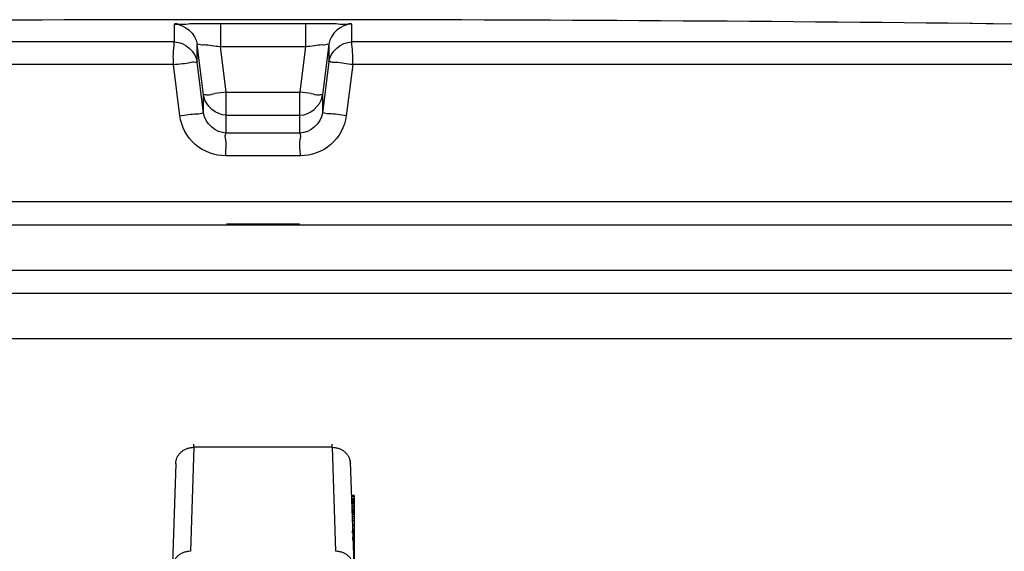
# Model space of a CAD drawing. Header units: millimetres. Extents: x 0 to 297, y 0 to 210.
# Tile 21 of 24: x 261.95 to 266.27, y 184.54 to 186.87. Entities that reach past the tile are written whole.
import ezdxf

# ---------------------------------------------------------------- set-up
doc = ezdxf.new("R2010")
doc.units = ezdxf.units.MM
doc.header["$LTSCALE"] = 16.335
doc.layers.get('0').update_dxf_attribs({"linetype": 'CONTINUOUS'})
doc.layers.add('001-M31079-X02', color=7, linetype='CONTINUOUS')
doc.layers.add('01_GLOBAL', color=7, linetype='CONTINUOUS')

msp = doc.modelspace()

# ---------------------------------------------------------------- linework, layer by layer
at = {"color": 9, "linetype": 'Continuous'}
for p, q in [((262.6298, 186.7735), (262.6298, 186.8518)), ((262.8314, 186.8543), (262.8315, 186.7532)), ((262.8314, 186.8543), (263.205, 186.8543)), ((263.205, 186.8543), (263.2049, 186.7532)), ((263.4066, 186.8518), (263.4066, 186.7735)), ((263.4066, 186.8266), (263.4066, 186.8247)), ((266.1226, 186.8543), (266.1226, 186.8543)), ((262.6298, 186.7967), (262.6298, 186.8138)), ((262.6298, 186.7821), (262.6298, 186.7967)), ((263.4066, 186.8206), (263.4066, 186.8184)), ((262.6298, 186.7735), (255.5257, 186.7735)), ((262.7292, 186.686), (262.7292, 186.7642)), ((262.7572, 186.5396), (262.7292, 186.7642)), ((262.8565, 186.5531), (262.8315, 186.7532)), ((262.8315, 186.7532), (263.2049, 186.7532)), ((263.2049, 186.7532), (263.1799, 186.5531)), ((263.3072, 186.7642), (263.2791, 186.5396)), ((263.3072, 186.7642), (263.3072, 186.686)), ((263.4066, 186.7779), (263.4066, 186.7735)), ((270.5107, 186.7735), (263.4066, 186.7735)), ((262.6247, 186.6736), (255.4284, 186.6736)), ((262.6532, 186.4488), (262.6247, 186.6736)), ((262.7572, 186.4612), (262.7292, 186.686)), ((263.3072, 186.686), (263.2791, 186.4612)), ((263.4116, 186.6736), (263.3832, 186.4488)), ((270.608, 186.6736), (263.4116, 186.6736)), ((262.7572, 186.4612), (262.7572, 186.5396)), ((262.7582, 186.5333), (262.7572, 186.5396)), ((262.8565, 186.3733), (262.8565, 186.5531)), ((262.8565, 186.5531), (263.1799, 186.5531)), ((263.1799, 186.3733), (263.1799, 186.5531)), ((263.2781, 186.5331), (263.2791, 186.5396)), ((263.2791, 186.5396), (263.2791, 186.4612)), ((262.8565, 186.452), (262.8553, 186.452)), ((262.8565, 186.452), (263.1799, 186.452)), ((263.1799, 186.452), (263.181, 186.452)), ((263.1799, 186.3733), (262.8565, 186.3733)), ((263.1821, 186.2733), (262.8543, 186.2733)), ((270.6182, 186.071), (255.4182, 186.071)), ((262.8582, 185.975), (263.1782, 185.975))]:
    msp.add_line(p, q, dxfattribs=at)
at = {"color": 7, "linetype": 'Continuous'}
for p, q in [((266.1238, 186.8542), (266.1226, 186.8543)), ((266.3226, 186.8518), (266.1234, 186.8542)), ((266.1301, 186.8541), (266.1238, 186.8542)), ((266.1927, 186.8534), (266.1301, 186.8541)), ((266.2208, 186.853), (266.1927, 186.8534)), ((255.4182, 185.971), (270.6182, 185.971)), ((255.4182, 185.771), (270.6182, 185.771)), ((255.5182, 185.671), (270.5182, 185.671))]:
    msp.add_line(p, q, dxfattribs=at)
at = {"color": 9, "linetype": 'Continuous'}
for points in [[(262.6298, 186.8206), (262.6298, 186.8247), (262.6298, 186.8267), (262.6298, 186.8285), (262.6298, 186.8304), (262.6298, 186.8321), (262.6298, 186.8339), (262.6298, 186.8356), (262.6298, 186.8372), (262.6298, 186.8389), (262.6298, 186.8405), (262.6298, 186.8422), (262.6298, 186.8438), (262.6299, 186.8454), (262.6298, 186.847), (262.6295, 186.8486), (262.6295, 186.8502), (262.6298, 186.8518)], [(263.4066, 186.8518), (263.4069, 186.8502), (263.4068, 186.8486), (263.4066, 186.847), (263.4065, 186.8454), (263.4066, 186.8438), (263.4066, 186.8421), (263.4065, 186.8405), (263.4066, 186.8389)], [(263.4066, 186.8372), (263.4066, 186.8356), (263.4066, 186.8339)], [(263.4066, 186.8321), (263.4066, 186.8303), (263.4066, 186.8285)], [(262.6298, 186.8138), (262.6298, 186.8162), (262.6298, 186.8206)]]:
    msp.add_lwpolyline(points, dxfattribs=at)
at = {"color": 7, "linetype": 'Continuous'}
msp.add_arc((263.0182, -101.979), 288.85, 89.384203, 90.615797, dxfattribs=at)
at = {"color": 9, "linetype": 'Continuous'}
for centre, start, end in [((263.8308, 178.7433), 97.11147, 97.47559), ((262.2056, 178.7433), 82.52441, 82.88853)]:
    msp.add_arc(centre, 7.8703, start, end, dxfattribs=at)
for points, knots in [([(262.6298, 186.8518), (262.6298, 186.857), (262.6617, 186.8468), (262.6923, 186.8571), (262.7599, 186.8527), (262.8058, 186.8542), (262.8314, 186.8543)], [0, 0, 0, 0, 0.076821, 0.294408, 0.618619, 1, 1, 1, 1]), ([(263.205, 186.8543), (263.2306, 186.8542), (263.2765, 186.8527), (263.344, 186.8571), (263.3747, 186.8468), (263.4066, 186.857), (263.4066, 186.8518)], [0, 0, 0, 0, 0.381381, 0.705592, 0.923179, 1, 1, 1, 1]), ([(262.6247, 186.6736), (262.6247, 186.6968), (262.6231, 186.7296), (262.6288, 186.7591), (262.6272, 186.7723), (262.6298, 186.7735)], [0, 0, 0, 0, 0.696171, 0.914588, 1, 1, 1, 1]), ([(262.7292, 186.7642), (262.7291, 186.7669), (262.7456, 186.7597), (262.7612, 186.7631), (262.7955, 186.7567), (262.8186, 186.7547), (262.8315, 186.7532)], [0, 0, 0, 0, 0.078306, 0.29792, 0.622518, 1, 1, 1, 1]), ([(263.2049, 186.7532), (263.2178, 186.7547), (263.2409, 186.7567), (263.2751, 186.7631), (263.2907, 186.7597), (263.3072, 186.7669), (263.3072, 186.7642)], [0, 0, 0, 0, 0.377482, 0.70208, 0.921694, 1, 1, 1, 1]), ([(263.4116, 186.6736), (263.4116, 186.6968), (263.4133, 186.7296), (263.4076, 186.7591), (263.4091, 186.7723), (263.4066, 186.7735)], [0, 0, 0, 0, 0.696141, 0.91458, 1, 1, 1, 1]), ([(262.6247, 186.6736), (262.6378, 186.6758), (262.6615, 186.6788), (262.6965, 186.6803), (262.7123, 186.6881), (262.7293, 186.6832), (262.7292, 186.686)], [0, 0, 0, 0, 0.377925, 0.702743, 0.921906, 1, 1, 1, 1]), ([(263.4116, 186.6736), (263.3872, 186.6766), (263.353, 186.6849), (263.3219, 186.6814), (263.3087, 186.6883), (263.3072, 186.686)], [0, 0, 0, 0, 0.702776, 0.921913, 1, 1, 1, 1]), ([(262.7572, 186.5396), (262.7573, 186.5441), (262.7841, 186.5381), (262.7947, 186.5451), (262.8069, 186.5467)], [0, 0, 0, 0, 0.269026, 1, 1, 1, 1]), ([(263.2295, 186.5467), (263.2416, 186.5451), (263.2522, 186.5381), (263.2791, 186.5441), (263.2791, 186.5396)], [0, 0, 0, 0, 0.730974, 1, 1, 1, 1]), ([(262.6532, 186.4488), (262.6776, 186.4518), (262.7115, 186.46), (262.7427, 186.4567), (262.7557, 186.4634), (262.7572, 186.4612)], [0, 0, 0, 0, 0.703014, 0.921992, 1, 1, 1, 1]), ([(262.8543, 186.2733), (262.8068, 186.2734), (262.7084, 186.3087), (262.6592, 186.4015), (262.6532, 186.4488)], [0, 0, 0, 0, 0.499277, 1, 1, 1, 1]), ([(263.3832, 186.4488), (263.3772, 186.4016), (263.3281, 186.3088), (263.2296, 186.2734), (263.1821, 186.2733)], [0, 0, 0, 0, 0.49977, 1, 1, 1, 1]), ([(263.3832, 186.4488), (263.3588, 186.4518), (263.3249, 186.46), (263.2937, 186.4567), (263.2807, 186.4634), (263.2791, 186.4612)], [0, 0, 0, 0, 0.703014, 0.921992, 1, 1, 1, 1]), ([(262.8543, 186.2733), (262.8543, 186.2966), (262.8608, 186.3273), (262.85, 186.3656), (262.8565, 186.3733)], [0, 0, 0, 0, 0.697837, 1, 1, 1, 1]), ([(263.1821, 186.2733), (263.1821, 186.2966), (263.1756, 186.3273), (263.1863, 186.3656), (263.1799, 186.3733)], [0, 0, 0, 0, 0.697838, 1, 1, 1, 1])]:
    msp.add_open_spline(points, degree=3, knots=knots, dxfattribs=at)
for points in [[(262.6298, 186.8518), (262.6739, 186.8519), (262.7237, 186.8081), (262.7292, 186.7642)], [(263.4066, 186.8518), (263.3624, 186.8519), (263.3127, 186.8081), (263.3072, 186.7642)], [(262.6298, 186.7735), (262.6739, 186.7736), (262.7237, 186.7298), (262.7292, 186.686)], [(263.3072, 186.686), (263.3127, 186.7298), (263.3624, 186.7736), (263.4066, 186.7735)], [(262.8565, 186.3733), (262.8123, 186.3734), (262.7627, 186.4173), (262.7572, 186.4612)], [(263.2791, 186.4612), (263.2737, 186.4173), (263.2241, 186.3734), (263.1799, 186.3733)]]:
    msp.add_open_spline(points, degree=3, dxfattribs=at)
at = {"color": 7, "linetype": 'Continuous'}
for points in [[(262.8553, 186.452), (262.8131, 186.4525), (262.7661, 186.4919), (262.7582, 186.5333)], [(263.181, 186.452), (263.2232, 186.4525), (263.2701, 186.4917), (263.2781, 186.5331)]]:
    msp.add_open_spline(points, degree=3, dxfattribs=at)
at = {"layer": '001-M31079-X02', "color": 9, "linetype": 'Continuous'}
for p, q in [((262.7147, 184.9939), (262.6997, 184.5374)), ((262.7147, 184.9939), (262.715, 185.0074)), ((262.7147, 184.9939), (262.715, 185.0074)), ((263.3216, 184.9939), (262.7147, 184.9939)), ((263.3216, 184.9939), (263.3214, 185.0074)), ((263.3216, 184.9939), (263.3214, 185.0074)), ((263.3216, 184.9939), (263.3367, 184.5374)), ((262.6348, 184.9227), (262.6351, 184.9318)), ((262.6348, 184.9227), (262.5372, 181.9649))]:
    msp.add_line(p, q, dxfattribs=at)
at = {"layer": '001-M31079-X02', "color": 7, "linetype": 'Continuous'}
for p, q in [((263.4016, 184.9227), (263.4013, 184.9318)), ((263.4013, 184.9318), (263.4992, 181.9649)), ((263.4063, 184.7821), (263.4063, 184.7779)), ((263.4065, 184.7779), (263.4065, 184.7693)), ((263.4095, 184.6885), (263.4095, 184.68)), ((263.4115, 184.6169), (263.4115, 184.6252)), ((263.4117, 184.6204), (263.4117, 184.6119)), ((263.4119, 184.6119), (263.4119, 184.6076)), ((263.4124, 184.5893), (263.4124, 184.5993)), ((263.4125, 184.5949), (263.4125, 184.5864)), ((263.4128, 184.5864), (263.4128, 184.5821)), ((263.4182, 184.5993), (263.4182, 184.4196))]:
    msp.add_line(p, q, dxfattribs=at)
at = {"layer": '001-M31079-X02', "color": 6, "linetype": 'Continuous'}
for p, q in [((263.4182, 184.7821), (263.4062, 184.7821)), ((263.4182, 184.7779), (263.4064, 184.7779)), ((263.4182, 184.7693), (263.4066, 184.7693)), ((263.4182, 184.7651), (263.4068, 184.7651)), ((263.4182, 184.7608), (263.4069, 184.7608)), ((263.4182, 184.7566), (263.407, 184.7566)), ((263.4182, 184.7523), (263.4071, 184.7523)), ((263.4182, 184.7821), (263.4182, 184.5993)), ((263.4182, 184.7481), (263.4072, 184.7481)), ((263.4182, 184.7438), (263.4073, 184.7438)), ((263.4182, 184.7353), (263.4078, 184.7353)), ((263.4182, 184.731), (263.4079, 184.731)), ((263.4182, 184.7225), (263.4082, 184.7225)), ((263.4182, 184.7183), (263.4083, 184.7183)), ((263.4182, 184.714), (263.4085, 184.714)), ((263.4182, 184.7098), (263.4086, 184.7098)), ((263.4182, 184.7055), (263.4088, 184.7055)), ((263.4182, 184.7013), (263.4088, 184.7013)), ((263.4182, 184.697), (263.409, 184.697)), ((263.4182, 184.6885), (263.4095, 184.6885)), ((263.4182, 184.68), (263.4096, 184.68)), ((263.4182, 184.6715), (263.4099, 184.6715)), ((263.4182, 184.6502), (263.4106, 184.6502)), ((263.4182, 184.6332), (263.4111, 184.6332)), ((263.4182, 184.6289), (263.4113, 184.6289)), ((263.4182, 184.6252), (263.4114, 184.6252)), ((263.4182, 184.6169), (263.4115, 184.6169)), ((263.4182, 184.6204), (263.4116, 184.6204)), ((263.4182, 184.6119), (263.4117, 184.6119)), ((263.4182, 184.614), (263.4118, 184.614)), ((263.4182, 184.6076), (263.4119, 184.6076)), ((263.4182, 184.5993), (263.4123, 184.5993)), ((263.4182, 184.5957), (263.4124, 184.5957)), ((263.4182, 184.5949), (263.4124, 184.5949)), ((263.4182, 184.5893), (263.4124, 184.5893)), ((263.4182, 184.5864), (263.4125, 184.5864)), ((263.4182, 184.5874), (263.4127, 184.5874)), ((263.4182, 184.5821), (263.4128, 184.5821)), ((263.4182, 184.581), (263.4129, 184.581)), ((263.4182, 184.574), (263.4131, 184.574)), ((263.4182, 184.5726), (263.4131, 184.5726)), ((263.4136, 184.5598), (263.4182, 184.5598)), ((263.4182, 184.5593), (263.4136, 184.5593))]:
    msp.add_line(p, q, dxfattribs=at)
at = {"layer": '001-M31079-X02', "color": 9, "linetype": 'Continuous'}
for points, knots in [([(262.6348, 184.9227), (262.6349, 184.9269), (262.636, 184.9353), (262.6399, 184.9475), (262.646, 184.9589), (262.6541, 184.9691), (262.664, 184.9779), (262.6753, 184.9849), (262.6878, 184.9901), (262.7011, 184.9933), (262.7102, 184.994), (262.7147, 184.9939)], [0, 0, 0, 0, 0.106813, 0.214154, 0.322472, 0.4321, 0.543208, 0.655792, 0.769679, 0.884556, 1, 1, 1, 1]), ([(263.3216, 184.9939), (263.3262, 184.994), (263.3353, 184.9933), (263.3486, 184.9901), (263.361, 184.9849), (263.3724, 184.9779), (263.3823, 184.9691), (263.3904, 184.9589), (263.3965, 184.9475), (263.4004, 184.9353), (263.4014, 184.9269), (263.4016, 184.9227)], [0, 0, 0, 0, 0.115443, 0.230318, 0.344204, 0.456787, 0.567894, 0.677521, 0.78584, 0.893181, 1, 1, 1, 1]), ([(262.6997, 184.5374), (262.6951, 184.5374), (262.686, 184.5368), (262.6728, 184.5336), (262.6603, 184.5284), (262.6489, 184.5213), (262.639, 184.5126), (262.6309, 184.5023), (262.6248, 184.491), (262.6209, 184.4788), (262.6199, 184.4704), (262.6197, 184.4661)], [0, 0, 0, 0, 0.115443, 0.230319, 0.344206, 0.456789, 0.567896, 0.677523, 0.785842, 0.893182, 1, 1, 1, 1]), ([(263.4167, 184.4661), (263.4165, 184.4703), (263.4155, 184.4787), (263.4116, 184.4907), (263.4058, 184.5018), (263.398, 184.5119), (263.3883, 184.5207), (263.377, 184.528), (263.3643, 184.5334), (263.3507, 184.5367), (263.3414, 184.5374), (263.3367, 184.5374)], [0, 0, 0, 0, 0.106197, 0.212482, 0.316463, 0.423719, 0.533532, 0.647096, 0.762514, 0.881834, 1, 1, 1, 1])]:
    msp.add_open_spline(points, degree=3, knots=knots, dxfattribs=at)
at = {"layer": '01_GLOBAL', "color": 7, "linetype": 'Continuous'}
msp.add_line((255.5182, 185.671), (270.5182, 185.671), dxfattribs=at)
at = {"layer": '01_GLOBAL', "color": 9, "linetype": 'Continuous'}
msp.add_line((255.3182, 185.471), (270.7182, 185.471), dxfattribs=at)

doc.saveas('drawing.dxf')
